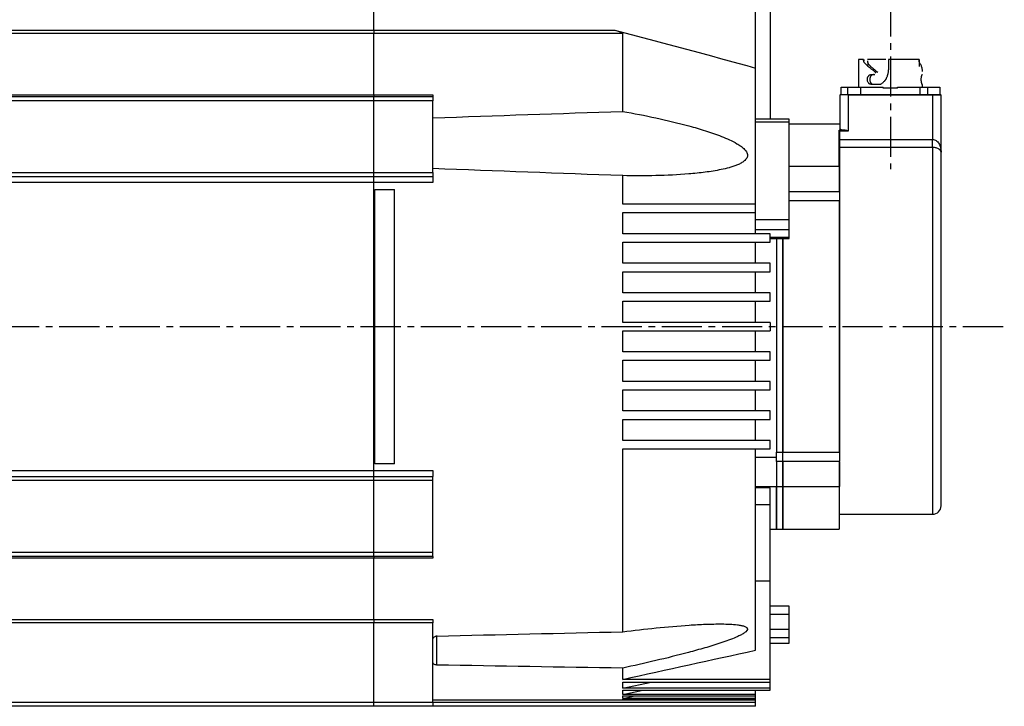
# Model space of a CAD drawing. Header units: millimetres. Extents: x 32176 to 34318, y 9875 to 11035.
# Tile 46 of 56: x 33747 to 33981, y 10309 to 10472. Entities that reach past the tile are written whole.
import ezdxf

# ---------------------------------------------------------------- set-up
doc = ezdxf.new("R2010")
doc.units = ezdxf.units.MM
doc.linetypes.add('CENTER2', pattern=[28.575, 19.05, -3.175, 3.175, -3.175])
doc.layers.add('Center', color=1, linetype='CENTER2')
doc.layers.add('Dim', color=2, linetype='Continuous')

msp = doc.modelspace()

# ---------------------------------------------------------------- linework, layer by layer
at = {"color": 7, "linetype": 'Continuous', "lineweight": 25}
for p, q in [((33831.3, 10469.14), (33831.3, 10487.92)), ((33921.8, 10460.19), (33921.8, 10487.92)), ((33925.3, 10482.54), (33925.3, 10448.1)), ((33663.3, 10469.14), (33831.3, 10469.14)), ((33831.3, 10468.35), (33663.3, 10468.35)), ((33831.3, 10469.14), (33831.3, 10468.35)), ((33831.3, 10469.14), (33888.44, 10469.14)), ((33831.3, 10453.8), (33831.3, 10468.35)), ((33890.3, 10468.35), (33831.3, 10468.35)), ((33890.3, 10449.91), (33890.3, 10468.35)), ((33946.2, 10462.22), (33946.2, 10455.62)), ((33947.43, 10462.22), (33946.2, 10462.22)), ((33947.48, 10462.22), (33947.48, 10461.9)), ((33952.68, 10462.22), (33948.35, 10462.22)), ((33948.4, 10461.22), (33948.39, 10460.53)), ((33960.57, 10462.22), (33953.3, 10462.22)), ((33953.3, 10462.22), (33953.31, 10460.55)), ((33960.62, 10462.22), (33960.61, 10460.55)), ((33921.8, 10427.92), (33921.8, 10460.19)), ((33949.2, 10458.62), (33950.07, 10458.62)), ((33961.34, 10458.62), (33961.4, 10458.62)), ((33951.41, 10456.32), (33949.2, 10456.32)), ((33961.4, 10456.32), (33961.34, 10456.32)), ((33961.4, 10455.62), (33961.4, 10456.32)), ((33663.3, 10453.8), (33831.3, 10453.8)), ((33831.3, 10453.8), (33831.3, 10453.42)), ((33831.3, 10453.8), (33845.3, 10453.8)), ((33845.3, 10453.8), (33845.3, 10453.42)), ((33941.8, 10453.92), (33943.8, 10453.92)), ((33942.1, 10453.92), (33942.1, 10455.62)), ((33943.6, 10455.62), (33943.6, 10453.92)), ((33943.8, 10453.92), (33963.8, 10453.92)), ((33944.9, 10455.62), (33952.1, 10455.62)), ((33946.8, 10453.92), (33946.8, 10455.62)), ((33955.5, 10455.42), (33952.1, 10455.42)), ((33955.5, 10455.62), (33962.7, 10455.62)), ((33960.8, 10455.62), (33960.8, 10453.92)), ((33962.7, 10455.62), (33965.5, 10455.62)), ((33962.7, 10453.92), (33962.7, 10455.62)), ((33962.7, 10453.92), (33964.14, 10453.92)), ((33963.8, 10453.92), (33963.8, 10453.72)), ((33965.5, 10455.62), (33965.5, 10453.92)), ((33663.3, 10453.42), (33831.3, 10453.42)), ((33831.3, 10452.42), (33663.3, 10452.42)), ((33831.3, 10452.42), (33831.3, 10453.42)), ((33831.3, 10453.42), (33845.3, 10453.42)), ((33831.3, 10435.42), (33831.3, 10452.42)), ((33845.3, 10452.42), (33831.3, 10452.42)), ((33845.3, 10453.42), (33845.3, 10452.42)), ((33845.3, 10435.42), (33845.3, 10452.42)), ((33941.8, 10453.72), (33941.8, 10445.87)), ((33963.8, 10453.72), (33943.8, 10453.72)), ((33943.8, 10453.72), (33943.8, 10445.24)), ((33963.8, 10453.72), (33963.8, 10443.27)), ((33965.8, 10453.72), (33963.8, 10453.72)), ((33965.8, 10440.23), (33965.8, 10453.72)), ((33929.8, 10448.1), (33921.8, 10448.1)), ((33929.8, 10447.39), (33921.8, 10447.39)), ((33929.8, 10447.39), (33929.8, 10448.1)), ((33929.8, 10424.26), (33929.8, 10447.39)), ((33941.8, 10446.92), (33929.8, 10446.92)), ((33943.04, 10445.44), (33941.6, 10445.44)), ((33941.6, 10436.87), (33941.6, 10445.44)), ((33943.8, 10445.24), (33941.79, 10445.24)), ((33941.8, 10443.27), (33963.8, 10443.27)), ((33963.8, 10441.36), (33963.8, 10443.27)), ((33963.8, 10441.36), (33941.8, 10441.36)), ((33963.8, 10441.36), (33963.8, 10354.42)), ((33663.3, 10435.42), (33831.3, 10435.42)), ((33831.3, 10434.42), (33831.3, 10435.42)), ((33831.3, 10435.42), (33845.3, 10435.42)), ((33845.3, 10435.42), (33845.3, 10434.42)), ((33941.6, 10436.87), (33929.8, 10436.87)), ((33941.6, 10436.87), (33941.6, 10430.93)), ((33831.3, 10434.42), (33663.3, 10434.42)), ((33831.3, 10433.04), (33663.3, 10433.04)), ((33831.3, 10433.04), (33831.3, 10434.42)), ((33845.3, 10434.42), (33831.3, 10434.42)), ((33831.3, 10364.81), (33831.3, 10433.04)), ((33845.3, 10433.04), (33831.3, 10433.04)), ((33845.3, 10434.42), (33845.3, 10433.04)), ((33890.3, 10427.92), (33890.3, 10434.68)), ((33831.5, 10366.42), (33831.5, 10431.42)), ((33831.5, 10431.42), (33836.2, 10431.42)), ((33836.2, 10366.42), (33836.2, 10431.42)), ((33929.8, 10430.93), (33941.6, 10430.93)), ((33941.6, 10431.12), (33941.8, 10431.12)), ((33941.8, 10428.73), (33941.8, 10430.93)), ((33941.6, 10428.73), (33929.8, 10428.73)), ((33941.6, 10428.73), (33941.6, 10369.12)), ((33921.8, 10427.92), (33890.3, 10427.92)), ((33890.3, 10425.92), (33921.8, 10425.92)), ((33890.3, 10420.92), (33890.3, 10425.92)), ((33921.8, 10425.92), (33921.8, 10427.92)), ((33921.8, 10420.92), (33921.8, 10425.92)), ((33921.8, 10424.26), (33929.8, 10424.26)), ((33929.8, 10421.85), (33929.8, 10424.26)), ((33929.8, 10421.85), (33921.8, 10421.85)), ((33929.8, 10420.07), (33929.8, 10421.85)), ((33925.3, 10420.92), (33890.3, 10420.92)), ((33890.3, 10418.92), (33925.3, 10418.92)), ((33890.3, 10413.92), (33890.3, 10418.92)), ((33921.8, 10413.92), (33921.8, 10418.92)), ((33925.3, 10418.92), (33925.3, 10420.92)), ((33925.3, 10420.07), (33929.8, 10420.07)), ((33925.3, 10419.8), (33929.8, 10419.8)), ((33926.8, 10419.8), (33926.8, 10369.12)), ((33926.8, 10419.8), (33926.8, 10369.12)), ((33928.3, 10419.8), (33928.3, 10369.12)), ((33928.3, 10369.12), (33928.3, 10419.8)), ((33929.8, 10419.8), (33929.8, 10420.07)), ((33925.3, 10413.92), (33890.3, 10413.92)), ((33890.3, 10411.92), (33925.3, 10411.92)), ((33890.3, 10406.92), (33890.3, 10411.92)), ((33921.8, 10406.92), (33921.8, 10411.92)), ((33925.3, 10411.92), (33925.3, 10413.92)), ((33925.3, 10406.92), (33890.3, 10406.92)), ((33890.3, 10404.92), (33925.3, 10404.92)), ((33890.3, 10399.92), (33890.3, 10404.92)), ((33921.8, 10399.92), (33921.8, 10404.92)), ((33925.3, 10404.92), (33925.3, 10406.92)), ((33925.3, 10399.92), (33890.3, 10399.92)), ((33890.3, 10397.92), (33925.3, 10397.92)), ((33890.3, 10392.92), (33890.3, 10397.92)), ((33921.8, 10392.92), (33921.8, 10397.92)), ((33925.3, 10399.92), (33925.3, 10397.92)), ((33925.3, 10392.92), (33890.3, 10392.92)), ((33890.3, 10390.92), (33925.3, 10390.92)), ((33890.3, 10385.92), (33890.3, 10390.92)), ((33921.8, 10385.92), (33921.8, 10390.92)), ((33925.3, 10390.92), (33925.3, 10392.92)), ((33925.3, 10385.92), (33890.3, 10385.92)), ((33890.3, 10383.92), (33925.3, 10383.92)), ((33890.3, 10378.92), (33890.3, 10383.92)), ((33921.8, 10378.92), (33921.8, 10383.92)), ((33925.3, 10383.92), (33925.3, 10385.92)), ((33925.3, 10378.92), (33890.3, 10378.92)), ((33890.3, 10376.92), (33925.3, 10376.92)), ((33890.3, 10371.92), (33890.3, 10376.92)), ((33921.8, 10371.92), (33921.8, 10376.92)), ((33925.3, 10376.92), (33925.3, 10378.92)), ((33925.3, 10371.92), (33890.3, 10371.92)), ((33890.3, 10369.92), (33925.3, 10369.92)), ((33890.3, 10326.58), (33890.3, 10369.92)), ((33921.8, 10322.22), (33921.8, 10369.92)), ((33925.3, 10369.92), (33925.3, 10371.92)), ((33921.8, 10367.93), (33926.8, 10367.93)), ((33926.8, 10369.12), (33928.3, 10369.12)), ((33926.8, 10366.91), (33926.8, 10369.12)), ((33928.3, 10369.12), (33941.6, 10369.12)), ((33928.3, 10366.91), (33928.3, 10369.12)), ((33928.3, 10366.91), (33928.3, 10369.12)), ((33941.8, 10366.91), (33941.8, 10369.12)), ((33836.2, 10366.42), (33831.5, 10366.42)), ((33928.3, 10366.91), (33926.8, 10366.91)), ((33926.8, 10366.91), (33926.8, 10360.98)), ((33926.8, 10366.91), (33926.8, 10360.98)), ((33928.3, 10360.98), (33928.3, 10366.91)), ((33941.6, 10366.91), (33928.3, 10366.91)), ((33928.3, 10366.91), (33928.3, 10360.98)), ((33941.6, 10366.91), (33941.6, 10360.98)), ((33941.8, 10366.73), (33941.6, 10366.73)), ((33663.3, 10364.81), (33831.3, 10364.81)), ((33663.3, 10363.42), (33831.3, 10363.42)), ((33831.3, 10363.42), (33831.3, 10364.81)), ((33831.3, 10364.81), (33845.3, 10364.81)), ((33831.3, 10362.42), (33831.3, 10363.42)), ((33831.3, 10363.42), (33845.3, 10363.42)), ((33845.3, 10364.81), (33845.3, 10363.42)), ((33845.3, 10362.42), (33845.3, 10363.42)), ((33831.3, 10362.42), (33663.3, 10362.42)), ((33831.3, 10345.42), (33831.3, 10362.42)), ((33845.3, 10362.42), (33831.3, 10362.42)), ((33845.3, 10345.42), (33845.3, 10362.42)), ((33921.8, 10360.98), (33926.8, 10360.98)), ((33925.3, 10360.68), (33921.8, 10360.68)), ((33925.3, 10356.66), (33925.3, 10360.68)), ((33926.8, 10360.98), (33928.3, 10360.98)), ((33926.8, 10360.98), (33926.8, 10350.92)), ((33926.8, 10350.92), (33926.8, 10360.98)), ((33928.3, 10360.98), (33941.6, 10360.98)), ((33928.3, 10350.92), (33928.3, 10360.98)), ((33928.3, 10360.98), (33928.3, 10350.92)), ((33941.6, 10360.95), (33941.6, 10350.92)), ((33925.3, 10356.66), (33921.8, 10356.66)), ((33925.3, 10338.66), (33925.3, 10356.66)), ((33941.8, 10354.42), (33963.8, 10354.42)), ((33925.3, 10350.92), (33926.8, 10350.92)), ((33926.8, 10350.92), (33928.3, 10350.92)), ((33928.3, 10350.92), (33941.6, 10350.92)), ((33663.3, 10345.42), (33831.3, 10345.42)), ((33831.3, 10344.42), (33663.3, 10344.42)), ((33831.3, 10344.42), (33831.3, 10345.42)), ((33831.3, 10345.42), (33845.3, 10345.42)), ((33831.3, 10344.42), (33831.3, 10344.04)), ((33845.3, 10344.42), (33831.3, 10344.42)), ((33845.3, 10344.42), (33845.3, 10345.42)), ((33845.3, 10344.42), (33845.3, 10344.04)), ((33831.3, 10344.04), (33663.3, 10344.04)), ((33831.3, 10329.49), (33831.3, 10344.04)), ((33845.3, 10344.04), (33831.3, 10344.04)), ((33921.8, 10338.66), (33925.3, 10338.66)), ((33925.3, 10315.31), (33925.3, 10338.66)), ((33929.8, 10332.65), (33925.3, 10332.65)), ((33929.8, 10330.65), (33929.8, 10332.65)), ((33929.8, 10330.65), (33925.3, 10330.65)), ((33929.8, 10327.09), (33929.8, 10330.65)), ((33663.3, 10329.49), (33831.3, 10329.49)), ((33831.3, 10328.71), (33663.3, 10328.71)), ((33831.3, 10329.49), (33831.3, 10328.71)), ((33831.3, 10329.49), (33845.3, 10329.49)), ((33831.3, 10309.92), (33831.3, 10328.71)), ((33845.3, 10328.71), (33831.3, 10328.71)), ((33845.3, 10329.49), (33845.3, 10328.71)), ((33845.3, 10309.92), (33845.3, 10328.71)), ((33846.26, 10318.71), (33846.26, 10325.69)), ((33929.8, 10327.09), (33925.3, 10327.09)), ((33929.8, 10325.12), (33929.8, 10327.09)), ((33929.8, 10325.12), (33925.3, 10325.12)), ((33925.3, 10323.92), (33929.8, 10323.92)), ((33929.8, 10323.92), (33929.8, 10325.12)), ((33890.3, 10315.31), (33890.3, 10317.97)), ((33925.3, 10315.31), (33890.3, 10315.31)), ((33890.3, 10314.64), (33925.3, 10314.64)), ((33890.3, 10313.2), (33890.3, 10314.64)), ((33890.3, 10313.2), (33897.05, 10314.64)), ((33925.3, 10314.64), (33925.3, 10315.31)), ((33925.3, 10313.2), (33925.3, 10314.64)), ((33925.3, 10313.2), (33890.3, 10313.2)), ((33890.3, 10312.71), (33925.3, 10312.71)), ((33890.3, 10311.7), (33890.3, 10312.71)), ((33890.3, 10311.7), (33895.11, 10312.71)), ((33921.8, 10311.7), (33890.3, 10311.7)), ((33890.3, 10311.38), (33921.8, 10311.38)), ((33890.3, 10310.79), (33890.3, 10311.38)), ((33890.3, 10310.79), (33893.18, 10311.38)), ((33921.8, 10311.7), (33921.8, 10312.71)), ((33921.8, 10311.38), (33921.8, 10311.7)), ((33921.8, 10310.79), (33921.8, 10311.38)), ((33925.3, 10312.71), (33925.3, 10313.2)), ((33663.3, 10309.92), (33831.3, 10309.92)), ((33831.3, 10308.92), (33831.3, 10309.92)), ((33831.3, 10309.92), (33845.3, 10309.92)), ((33845.3, 10310.42), (33921.8, 10310.42)), ((33845.3, 10309.92), (33845.3, 10308.92)), ((33845.3, 10309.92), (33921.8, 10309.92)), ((33921.8, 10310.79), (33890.3, 10310.79)), ((33890.3, 10310.63), (33921.8, 10310.63)), ((33890.3, 10310.43), (33890.3, 10310.63)), ((33890.3, 10310.43), (33891.26, 10310.63)), ((33921.8, 10310.43), (33890.3, 10310.43)), ((33921.8, 10310.63), (33921.8, 10310.79)), ((33921.8, 10310.43), (33921.8, 10310.63)), ((33921.8, 10310.42), (33921.8, 10310.43)), ((33921.8, 10309.92), (33921.8, 10310.42)), ((33921.8, 10308.92), (33921.8, 10309.92)), ((33831.3, 10308.92), (33663.3, 10308.92)), ((33845.3, 10308.92), (33831.3, 10308.92)), ((33921.8, 10308.92), (33845.3, 10308.92))]:
    msp.add_line(p, q, dxfattribs=at)
for centre, radius, start, end in [((33965.6, 10453.72), 0.2, 360, 90), ((33941.62, 10436.37), 0.182, 7.7476, 96.0662), ((33941.61, 10436.18), 0.189, 4.0431, 93.5398), ((33941.6, 10361.18), 0.2, 269.9482, 0), ((33963.8, 10356.42), 2, 270, 0)]:
    msp.add_arc(centre, radius, start, end, dxfattribs=at)
for points, knots in [([(33888.44, 10469.14), (33888.79, 10469.05), (33889.13, 10468.95), (33889.63, 10468.78), (33889.8, 10468.71), (33890.03, 10468.6), (33890.11, 10468.56), (33890.21, 10468.49), (33890.24, 10468.47), (33890.28, 10468.41), (33890.3, 10468.38), (33890.3, 10468.35)], [0, 0, 0, 0, 0.5, 0.5, 0.75, 0.75, 0.875, 0.875, 0.9375, 0.9375, 1, 1, 1, 1]), ([(33947.72, 10461.32), (33947.71, 10461.34), (33947.67, 10461.38), (33947.62, 10461.45), (33947.58, 10461.52), (33947.54, 10461.61), (33947.5, 10461.71), (33947.47, 10461.85), (33947.44, 10462.02), (33947.43, 10462.15), (33947.43, 10462.22)], [0, 0, 0, 0, 0.097402, 0.196123, 0.296177, 0.397576, 0.500331, 0.637379, 0.803942, 1, 1, 1, 1]), ([(33950.22, 10459.22), (33950.14, 10459.28), (33949.98, 10459.4), (33949.74, 10459.58), (33949.51, 10459.76), (33949.29, 10459.94), (33949.07, 10460.11), (33948.82, 10460.32), (33948.55, 10460.55), (33948.26, 10460.81), (33947.98, 10461.07), (33947.81, 10461.24), (33947.72, 10461.32)], [0, 0, 0, 0, 0.084102, 0.167988, 0.251735, 0.335421, 0.419126, 0.502927, 0.628163, 0.752571, 0.876425, 1, 1, 1, 1]), ([(33948.35, 10461.9), (33948.35, 10461.87), (33948.35, 10461.81), (33948.36, 10461.72), (33948.37, 10461.64), (33948.38, 10461.56), (33948.4, 10461.5), (33948.41, 10461.44), (33948.44, 10461.35), (33948.48, 10461.23), (33948.56, 10461.1), (33948.62, 10461.03), (33948.65, 10461)], [0, 0, 0, 0, 0.087256, 0.169249, 0.24598, 0.317448, 0.383655, 0.444601, 0.500287, 0.66792, 0.834478, 1, 1, 1, 1]), ([(33948.65, 10461), (33948.7, 10460.95), (33948.79, 10460.85), (33948.95, 10460.71), (33949.1, 10460.57), (33949.27, 10460.42), (33949.44, 10460.27), (33949.67, 10460.08), (33949.98, 10459.83), (33950.36, 10459.52), (33950.64, 10459.32), (33950.77, 10459.22)], [0, 0, 0, 0, 0.082384, 0.16486, 0.247509, 0.33041, 0.413642, 0.497282, 0.664676, 0.832045, 1, 1, 1, 1]), ([(33960.79, 10461.32), (33960.78, 10461.34), (33960.76, 10461.38), (33960.72, 10461.45), (33960.69, 10461.52), (33960.66, 10461.61), (33960.63, 10461.71), (33960.6, 10461.85), (33960.58, 10462.02), (33960.58, 10462.15), (33960.57, 10462.22)], [0, 0, 0, 0, 0.097402, 0.196123, 0.296177, 0.397576, 0.500331, 0.637379, 0.803942, 1, 1, 1, 1]), ([(33961.4, 10459.39), (33961.4, 10459.44), (33961.4, 10459.55), (33961.38, 10459.72), (33961.36, 10459.88), (33961.33, 10460.05), (33961.29, 10460.21), (33961.23, 10460.43), (33961.13, 10460.69), (33960.98, 10461.01), (33960.85, 10461.22), (33960.79, 10461.32)], [0, 0, 0, 0, 0.084126, 0.168043, 0.251818, 0.335517, 0.419208, 0.502958, 0.66966, 0.835156, 1, 1, 1, 1]), ([(33949.2, 10456.32), (33949.17, 10456.33), (33949.12, 10456.33), (33949.03, 10456.34), (33948.94, 10456.37), (33948.83, 10456.42), (33948.7, 10456.51), (33948.55, 10456.67), (33948.42, 10456.9), (33948.34, 10457.18), (33948.32, 10457.45), (33948.33, 10457.7), (33948.38, 10457.91), (33948.46, 10458.11), (33948.57, 10458.29), (33948.7, 10458.44), (33948.83, 10458.53), (33948.96, 10458.59), (33949.08, 10458.62), (33949.16, 10458.62), (33949.2, 10458.62)], [0, 0, 0, 0, 0.028184, 0.058442, 0.090776, 0.12519, 0.187653, 0.250152, 0.339269, 0.422299, 0.499524, 0.560755, 0.624494, 0.682288, 0.749658, 0.812156, 0.874723, 0.914633, 0.956387, 1, 1, 1, 1]), ([(33949.76, 10458.62), (33949.73, 10458.62), (33949.67, 10458.62), (33949.59, 10458.61), (33949.5, 10458.58), (33949.39, 10458.53), (33949.27, 10458.44), (33949.12, 10458.28), (33949, 10458.05), (33948.92, 10457.76), (33948.89, 10457.49), (33948.91, 10457.25), (33948.96, 10457.03), (33949.03, 10456.83), (33949.13, 10456.66), (33949.27, 10456.51), (33949.4, 10456.42), (33949.52, 10456.36), (33949.63, 10456.33), (33949.72, 10456.33), (33949.76, 10456.32)], [0, 0, 0, 0, 0.028233, 0.058503, 0.090818, 0.12518, 0.187634, 0.250144, 0.339643, 0.422622, 0.499472, 0.560642, 0.624451, 0.682108, 0.749655, 0.812142, 0.874718, 0.91465, 0.956404, 1, 1, 1, 1]), ([(33950.33, 10459.22), (33950.32, 10459.21), (33950.3, 10459.19), (33950.27, 10459.16), (33950.24, 10459.12), (33950.22, 10459.07), (33950.21, 10459.01), (33950.21, 10458.97), (33950.21, 10458.95)], [0, 0, 0, 0, 0.151946, 0.300431, 0.448908, 0.600828, 0.7995, 1, 1, 1, 1]), ([(33953.31, 10460.55), (33953.32, 10460.47), (33953.32, 10460.32), (33953.32, 10460.1), (33953.31, 10459.88), (33953.29, 10459.65), (33953.27, 10459.43), (33953.24, 10459.22), (33953.18, 10458.92), (33953.1, 10458.58), (33953, 10458.22), (33952.92, 10458), (33952.89, 10457.92)], [0, 0, 0, 0, 0.0839703, 0.1674902, 0.2506527, 0.3335497, 0.4162709, 0.4989044, 0.5779298, 0.7486233, 0.8955416, 1, 1, 1, 1]), ([(33961.34, 10456.32), (33961.33, 10456.33), (33961.32, 10456.33), (33961.31, 10456.34), (33961.29, 10456.37), (33961.26, 10456.42), (33961.23, 10456.51), (33961.18, 10456.67), (33961.14, 10456.9), (33961.11, 10457.18), (33961.1, 10457.45), (33961.11, 10457.7), (33961.12, 10457.91), (33961.15, 10458.11), (33961.19, 10458.29), (33961.23, 10458.44), (33961.26, 10458.53), (33961.29, 10458.59), (33961.32, 10458.62), (33961.33, 10458.62), (33961.34, 10458.62)], [0, 0, 0, 0, 0.028184, 0.058442, 0.090776, 0.12519, 0.187653, 0.250152, 0.339269, 0.422299, 0.499524, 0.560755, 0.624494, 0.682288, 0.749658, 0.812156, 0.874723, 0.914633, 0.956387, 1, 1, 1, 1]), ([(33952.89, 10457.92), (33952.87, 10457.87), (33952.82, 10457.77), (33952.75, 10457.63), (33952.67, 10457.49), (33952.58, 10457.36), (33952.48, 10457.23), (33952.38, 10457.11), (33952.25, 10456.96), (33952.08, 10456.79), (33951.86, 10456.62), (33951.64, 10456.46), (33951.48, 10456.37), (33951.41, 10456.32)], [0, 0, 0, 0, 0.071021, 0.1419, 0.21282, 0.283964, 0.355513, 0.427646, 0.500536, 0.626022, 0.750505, 0.874869, 1, 1, 1, 1]), ([(33942.1, 10455.62), (33942.1, 10455.62), (33942.1, 10455.62), (33942.12, 10455.62), (33942.15, 10455.62), (33942.18, 10455.62), (33942.23, 10455.62), (33942.34, 10455.62), (33942.54, 10455.62), (33942.91, 10455.62), (33943.35, 10455.62), (33943.77, 10455.62), (33944.12, 10455.62), (33944.37, 10455.62), (33944.63, 10455.62), (33944.81, 10455.62), (33944.9, 10455.62)], [0, 0, 0, 0, 0.04028, 0.080248, 0.120062, 0.159883, 0.19987, 0.240183, 0.370042, 0.500023, 0.629882, 0.759863, 0.820146, 0.879902, 0.939673, 1, 1, 1, 1]), ([(33890.3, 10449.91), (33892.94, 10449.44), (33895.57, 10448.93), (33900.81, 10447.8), (33903.42, 10447.18), (33907.32, 10446.12), (33908.61, 10445.75), (33911.19, 10444.93), (33912.47, 10444.49), (33914.36, 10443.74), (33914.98, 10443.48), (33916.21, 10442.91), (33916.82, 10442.6), (33917.68, 10442.09), (33917.96, 10441.91), (33918.51, 10441.53), (33918.77, 10441.32), (33919.25, 10440.86), (33919.46, 10440.62), (33919.71, 10440.21), (33919.77, 10440.06), (33919.86, 10439.77), (33919.88, 10439.61), (33919.88, 10439.32), (33919.85, 10439.17), (33919.75, 10438.9), (33919.68, 10438.77), (33919.42, 10438.41), (33919.2, 10438.2), (33918.71, 10437.84), (33918.44, 10437.68), (33917.9, 10437.4), (33917.61, 10437.27), (33917.03, 10437.04), (33916.73, 10436.93), (33916.13, 10436.74), (33915.82, 10436.65), (33914.91, 10436.39), (33914.29, 10436.25), (33912.41, 10435.86), (33911.14, 10435.66), (33908.58, 10435.33), (33907.28, 10435.2), (33903.39, 10434.87), (33900.79, 10434.75), (33895.55, 10434.63), (33892.93, 10434.63), (33890.3, 10434.68)], [0, 0, 0, 0, 0.125, 0.125, 0.25, 0.25, 0.3125, 0.3125, 0.375, 0.375, 0.40625, 0.40625, 0.4375, 0.4375, 0.453125, 0.453125, 0.46875, 0.46875, 0.484375, 0.484375, 0.492188, 0.492188, 0.5, 0.5, 0.507813, 0.507813, 0.515625, 0.515625, 0.53125, 0.53125, 0.546875, 0.546875, 0.5625, 0.5625, 0.578125, 0.578125, 0.59375, 0.59375, 0.625, 0.625, 0.6875, 0.6875, 0.75, 0.75, 0.875, 0.875, 1, 1, 1, 1]), ([(33941.79, 10445.24), (33941.79, 10445.26), (33941.78, 10445.28), (33941.76, 10445.31), (33941.74, 10445.35), (33941.71, 10445.38), (33941.66, 10445.42), (33941.62, 10445.43), (33941.6, 10445.44)], [0, 0, 0, 0, 0.1068521, 0.2248301, 0.3556604, 0.5006157, 0.7049241, 1, 1, 1, 1]), ([(33941.8, 10445.87), (33941.8, 10445.83), (33941.83, 10445.79), (33941.94, 10445.7), (33942.02, 10445.66), (33942.24, 10445.58), (33942.37, 10445.55), (33942.68, 10445.48), (33942.85, 10445.46), (33943.04, 10445.44)], [0, 0, 0, 0, 0.25, 0.25, 0.5, 0.5, 0.75, 0.75, 1, 1, 1, 1]), ([(33941.8, 10436.67), (33941.8, 10437.56), (33941.8, 10439.45), (33941.8, 10441.78), (33941.8, 10443.8), (33941.8, 10444.73), (33941.8, 10445.19)], [0, 0, 0, 0, 0.231963, 0.48798, 0.743983, 1, 1, 1, 1]), ([(33943.8, 10445.24), (33943.67, 10445.29), (33943.54, 10445.33), (33943.29, 10445.4), (33943.16, 10445.43), (33943.04, 10445.44)], [0, 0, 0, 0, 0.5, 0.5, 1, 1, 1, 1]), ([(33963.8, 10443.27), (33963.95, 10443.27), (33964.1, 10443.24), (33964.38, 10443.15), (33964.52, 10443.08), (33964.77, 10442.9), (33964.89, 10442.79), (33965.11, 10442.55), (33965.21, 10442.42), (33965.46, 10441.98), (33965.59, 10441.65), (33965.76, 10440.96), (33965.8, 10440.6), (33965.8, 10440.23)], [0, 0, 0, 0, 0.125, 0.125, 0.25, 0.25, 0.375, 0.375, 0.5, 0.5, 0.75, 0.75, 1, 1, 1, 1]), ([(33965.8, 10440.23), (33965.8, 10440.37), (33965.76, 10440.51), (33965.59, 10440.77), (33965.46, 10440.89), (33965.21, 10441.05), (33965.11, 10441.1), (33964.89, 10441.19), (33964.77, 10441.23), (33964.52, 10441.29), (33964.38, 10441.32), (33964.1, 10441.35), (33963.95, 10441.36), (33963.8, 10441.36)], [0, 0, 0, 0, 0.25, 0.25, 0.5, 0.5, 0.625, 0.625, 0.75, 0.75, 0.875, 0.875, 1, 1, 1, 1]), ([(33965.8, 10398.92), (33965.8, 10399.15), (33965.8, 10399.6), (33965.8, 10400.27), (33965.8, 10400.95), (33965.8, 10401.62), (33965.8, 10402.29), (33965.8, 10402.96), (33965.8, 10403.63), (33965.8, 10404.3), (33965.8, 10404.97), (33965.8, 10406.57), (33965.8, 10409.09), (33965.8, 10412.49), (33965.8, 10415.84), (33965.8, 10419.11), (33965.8, 10422.25), (33965.8, 10425.24), (33965.8, 10428.02), (33965.8, 10430.58), (33965.8, 10432.89), (33965.8, 10434.93), (33965.8, 10436.69), (33965.8, 10437.84), (33965.8, 10438.56), (33965.8, 10438.95), (33965.8, 10439.31), (33965.8, 10439.65), (33965.8, 10439.96), (33965.8, 10440.14), (33965.8, 10440.23)], [0, 0, 0, 0, 0.011908, 0.023804, 0.035692, 0.047574, 0.059453, 0.071332, 0.083214, 0.095103, 0.107, 0.11891, 0.18089, 0.242879, 0.30668, 0.370489, 0.435241, 0.500001, 0.564752, 0.629513, 0.693313, 0.757123, 0.819103, 0.881092, 0.900932, 0.920744, 0.940544, 0.960343, 0.980158, 1, 1, 1, 1]), ([(33941.8, 10432.87), (33941.8, 10433.19), (33941.8, 10433.85), (33941.8, 10434.77), (33941.8, 10435.57), (33941.8, 10436.18), (33941.8, 10436.55), (33941.8, 10436.7), (33941.8, 10436.66), (33941.8, 10436.66)], [0, 0, 0, 0, 0.1623006, 0.3302165, 0.4981323, 0.6604329, 0.8227335, 0.9906494, 1, 1, 1, 1]), ([(33941.8, 10431.03), (33941.8, 10431.09), (33941.8, 10431.2), (33941.8, 10431.37), (33941.8, 10431.55), (33941.8, 10431.73), (33941.8, 10431.96), (33941.8, 10432.23), (33941.8, 10432.55), (33941.8, 10432.76), (33941.8, 10432.87)], [0, 0, 0, 0, 0.1002187, 0.2000777, 0.2998317, 0.3997362, 0.5000457, 0.6668315, 0.8330881, 1, 1, 1, 1]), ([(33941.8, 10398.92), (33941.8, 10399.17), (33941.8, 10399.65), (33941.8, 10400.37), (33941.8, 10401.09), (33941.8, 10401.81), (33941.8, 10402.53), (33941.8, 10403.25), (33941.8, 10403.97), (33941.8, 10404.69), (33941.8, 10405.41), (33941.8, 10406.12), (33941.8, 10407.92), (33941.8, 10410.79), (33941.8, 10414.65), (33941.8, 10418.41), (33941.8, 10421.21), (33941.8, 10423.15), (33941.8, 10424.28), (33941.8, 10425.39), (33941.8, 10426.48), (33941.8, 10427.56), (33941.8, 10428.25), (33941.8, 10428.6)], [0, 0, 0, 0, 0.022608, 0.045192, 0.067759, 0.090313, 0.11286, 0.135404, 0.157951, 0.180507, 0.203075, 0.225662, 0.248272, 0.374129, 0.500003, 0.62586, 0.751733, 0.793162, 0.834528, 0.875863, 0.917198, 0.958567, 1, 1, 1, 1]), ([(33941.8, 10369.25), (33941.8, 10369.44), (33941.8, 10369.82), (33941.8, 10370.39), (33941.8, 10370.98), (33941.8, 10371.56), (33941.8, 10372.16), (33941.8, 10372.76), (33941.8, 10373.37), (33941.8, 10373.98), (33941.8, 10374.6), (33941.8, 10375.23), (33941.8, 10376.82), (33941.8, 10379.44), (33941.8, 10383.19), (33941.8, 10387.06), (33941.8, 10390.12), (33941.8, 10392.32), (33941.8, 10393.64), (33941.8, 10394.95), (33941.8, 10396.27), (33941.8, 10397.6), (33941.8, 10398.48), (33941.8, 10398.92)], [0, 0, 0, 0, 0.022608, 0.045192, 0.067759, 0.090313, 0.11286, 0.135404, 0.157951, 0.180507, 0.203075, 0.225662, 0.248272, 0.374129, 0.500003, 0.62586, 0.751733, 0.793162, 0.834528, 0.875863, 0.917198, 0.958567, 1, 1, 1, 1]), ([(33965.8, 10356.42), (33965.8, 10356.43), (33965.8, 10356.43), (33965.8, 10356.44), (33965.8, 10356.47), (33965.8, 10356.5), (33965.8, 10356.55), (33965.8, 10356.6), (33965.8, 10356.66), (33965.8, 10356.74), (33965.8, 10356.82), (33965.8, 10356.92), (33965.8, 10357.02), (33965.8, 10357.33), (33965.8, 10358.01), (33965.8, 10359.37), (33965.8, 10361.12), (33965.8, 10363.31), (33965.8, 10365.88), (33965.8, 10368.82), (33965.8, 10372.08), (33965.8, 10375.6), (33965.8, 10379.34), (33965.8, 10383.2), (33965.8, 10387.16), (33965.8, 10390.26), (33965.8, 10392.47), (33965.8, 10393.75), (33965.8, 10395.04), (33965.8, 10396.33), (33965.8, 10397.63), (33965.8, 10398.49), (33965.8, 10398.92)], [0, 0, 0, 0, 0.00973, 0.019449, 0.029159, 0.038863, 0.048562, 0.05826, 0.067957, 0.077657, 0.087362, 0.097074, 0.106795, 0.116527, 0.178264, 0.240009, 0.304319, 0.368637, 0.434315, 0.500002, 0.56568, 0.631367, 0.695677, 0.759995, 0.821731, 0.883476, 0.902926, 0.92234, 0.941736, 0.961133, 0.980548, 1, 1, 1, 1]), ([(33941.8, 10364.98), (33941.8, 10365.05), (33941.8, 10365.17), (33941.8, 10365.37), (33941.8, 10365.56), (33941.8, 10365.74), (33941.8, 10365.97), (33941.8, 10366.24), (33941.8, 10366.53), (33941.8, 10366.72), (33941.8, 10366.82)], [0, 0, 0, 0, 0.100219, 0.200078, 0.299832, 0.399736, 0.500046, 0.666831, 0.833088, 1, 1, 1, 1]), ([(33941.8, 10361.19), (33941.8, 10361.19), (33941.8, 10361.14), (33941.8, 10361.3), (33941.8, 10361.67), (33941.8, 10362.28), (33941.8, 10363.08), (33941.8, 10364), (33941.8, 10364.66), (33941.8, 10364.98)], [0, 0, 0, 0, 0.009351, 0.177266, 0.339567, 0.501868, 0.669784, 0.837699, 1, 1, 1, 1]), ([(33890.3, 10326.58), (33892.95, 10326.92), (33895.59, 10327.23), (33900.86, 10327.76), (33903.48, 10327.99), (33907.39, 10328.25), (33908.69, 10328.32), (33911.28, 10328.42), (33912.57, 10328.45), (33914.46, 10328.43), (33915.09, 10328.41), (33916.32, 10328.35), (33916.92, 10328.31), (33917.79, 10328.19), (33918.07, 10328.15), (33918.61, 10328.04), (33918.87, 10327.98), (33919.22, 10327.85), (33919.33, 10327.81), (33919.53, 10327.7), (33919.62, 10327.65), (33919.76, 10327.52), (33919.82, 10327.45), (33919.88, 10327.29), (33919.89, 10327.21), (33919.84, 10326.95), (33919.7, 10326.77), (33919.34, 10326.43), (33919.1, 10326.27), (33918.61, 10325.97), (33918.34, 10325.82), (33917.79, 10325.55), (33917.5, 10325.42), (33916.63, 10325.04), (33916.03, 10324.8), (33914.81, 10324.36), (33914.19, 10324.14), (33912.94, 10323.73), (33912.3, 10323.52), (33911.03, 10323.13), (33910.39, 10322.94), (33908.48, 10322.39), (33907.19, 10322.03), (33903.33, 10321), (33900.73, 10320.36), (33895.53, 10319.13), (33892.92, 10318.54), (33890.3, 10317.97)], [0, 0, 0, 0, 0.125, 0.125, 0.25, 0.25, 0.3125, 0.3125, 0.375, 0.375, 0.40625, 0.40625, 0.4375, 0.4375, 0.453125, 0.453125, 0.46875, 0.46875, 0.476563, 0.476563, 0.484375, 0.484375, 0.492188, 0.492188, 0.5, 0.5, 0.515625, 0.515625, 0.53125, 0.53125, 0.546875, 0.546875, 0.5625, 0.5625, 0.59375, 0.59375, 0.625, 0.625, 0.65625, 0.65625, 0.6875, 0.6875, 0.75, 0.75, 0.875, 0.875, 1, 1, 1, 1]), ([(33845.3, 10324.85), (33845.3, 10324.93), (33845.32, 10325.01), (33845.39, 10325.17), (33845.45, 10325.25), (33845.62, 10325.38), (33845.72, 10325.44), (33845.91, 10325.51), (33845.98, 10325.52), (33846.12, 10325.55), (33846.19, 10325.56), (33846.26, 10325.56)], [0, 0, 0, 0, 0.25, 0.25, 0.5, 0.5, 0.75, 0.75, 0.875, 0.875, 1, 1, 1, 1]), ([(33846.26, 10318.71), (33846.12, 10318.72), (33845.97, 10318.74), (33845.72, 10318.8), (33845.62, 10318.85), (33845.45, 10318.95), (33845.39, 10319.01), (33845.32, 10319.13), (33845.3, 10319.2), (33845.3, 10319.26)], [0, 0, 0, 0, 0.25, 0.25, 0.5, 0.5, 0.75, 0.75, 1, 1, 1, 1])]:
    msp.add_open_spline(points, degree=3, knots=knots, dxfattribs=at)
for points in [[(33888.44, 10469.14), (33899.58, 10466.23), (33910.7, 10463.26), (33921.8, 10460.19)], [(33963.8, 10453.92), (33964.79, 10453.92), (33965.6, 10453.92), (33965.6, 10453.92)], [(33845.3, 10448.38), (33860.3, 10448.92), (33875.3, 10449.42), (33890.3, 10449.91)], [(33941.8, 10445.19), (33941.8, 10445.21), (33941.8, 10445.23), (33941.79, 10445.24)], [(33890.3, 10434.68), (33875.3, 10435.22), (33860.3, 10435.78), (33845.3, 10436.36)], [(33846.26, 10325.56), (33860.94, 10325.91), (33875.62, 10326.25), (33890.3, 10326.58)], [(33890.3, 10315.31), (33900.8, 10317.6), (33911.3, 10319.91), (33921.8, 10322.22)], [(33890.3, 10317.97), (33875.62, 10318.2), (33860.94, 10318.45), (33846.26, 10318.71)]]:
    msp.add_open_spline(points, degree=3, dxfattribs=at)
at = {"layer": 'Center', "ltscale": 0.5}
for p, q in [((33953.8, 10477.22), (33953.8, 10436.19)), ((33513.8, 10398.92), (33980.8, 10398.92))]:
    msp.add_line(p, q, dxfattribs=at)
at = {"layer": 'Dim'}
for p, q in [((33952.1, 10455.42), (33952.1, 10455.62)), ((33955.5, 10455.42), (33955.5, 10455.62))]:
    msp.add_line(p, q, dxfattribs=at)

doc.saveas('drawing.dxf')
